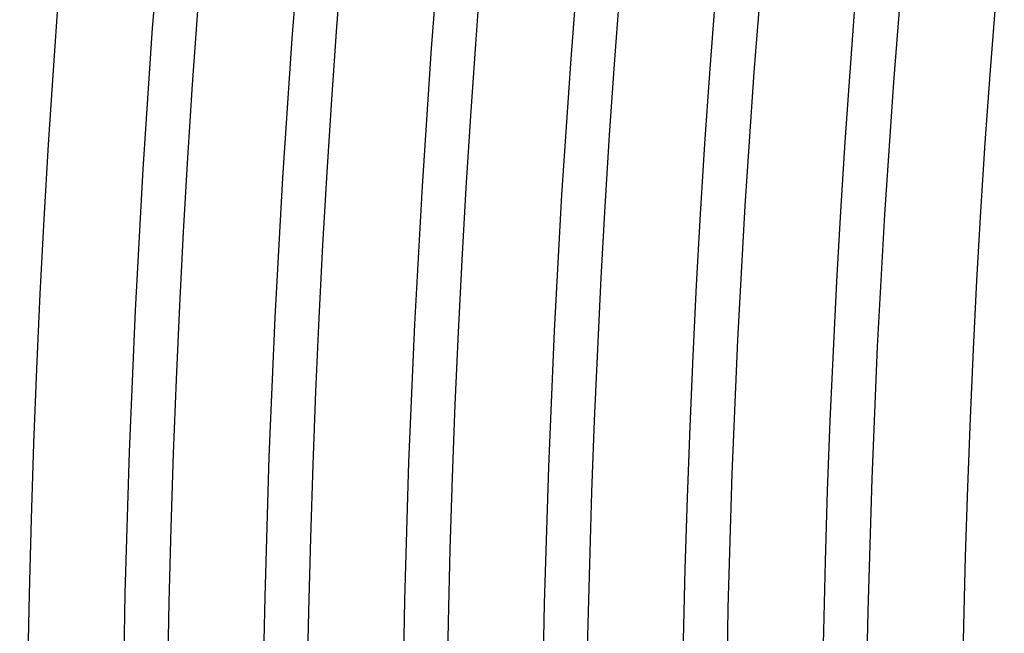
# Model space of a CAD drawing. Header units: millimetres. Extents: x -258 to 258, y -258 to 258.
# Tile 12 of 71: x -200 to -183, y 4 to 15. Entities that reach past the tile are written whole.
import ezdxf

# ---------------------------------------------------------------- set-up
doc = ezdxf.new("R2010")
doc.units = ezdxf.units.MM
doc.layers.add('HIDDEN', color=7, linetype='Continuous')
doc.layers.add('THICK', color=7, linetype='Continuous')

msp = doc.modelspace()

# ---------------------------------------------------------------- linework, layer by layer
at = {"layer": 'HIDDEN'}
for p, q in [((-197.411, 16.802), (-197.601, 14.406)), ((-195.045, 16.601), (-195.232, 14.234)), ((-192.678, 16.399), (-192.863, 14.061)), ((-190.312, 16.198), (-190.494, 13.888)), ((-197.601, 14.406), (-197.761, 12.009)), ((-195.232, 14.234), (-195.39, 11.865)), ((-192.863, 14.061), (-193.019, 11.721)), ((-190.494, 13.888), (-190.649, 11.577)), ((-197.761, 12.009), (-197.892, 9.609)), ((-195.39, 11.865), (-195.52, 9.494)), ((-193.019, 11.721), (-193.147, 9.379)), ((-190.649, 11.577), (-190.775, 9.263)), ((-197.892, 9.609), (-197.994, 7.208)), ((-195.52, 9.494), (-195.62, 7.122)), ((-193.147, 9.379), (-193.247, 7.035)), ((-190.775, 9.263), (-190.874, 6.949)), ((-197.994, 7.208), (-198.067, 4.806)), ((-195.62, 7.122), (-195.692, 4.748)), ((-193.247, 7.035), (-193.318, 4.691)), ((-190.874, 6.949), (-190.944, 4.633)), ((-198.067, 4.806), (-198.11, 2.403)), ((-195.692, 4.748), (-195.736, 2.374)), ((-193.318, 4.691), (-193.361, 2.346)), ((-190.944, 4.633), (-190.986, 2.317))]:
    msp.add_line(p, q, dxfattribs=at)
for radius, start, end in [(211, 90.37481, 179.62519), (188.625, 90.11022, 179.88978), (186.25, 90.17456, 179.82544), (183.875, 90.222, 179.778)]:
    msp.add_arc((0, 0), radius, start, end, dxfattribs=at)
at = {"layer": 'THICK'}
for p, q in [((-187.378, 13.661), (-187.198, 15.933)), ((-185.009, 13.488), (-184.832, 15.731)), ((-187.53, 11.387), (-187.378, 13.661)), ((-185.159, 11.243), (-185.009, 13.488)), ((-187.654, 9.112), (-187.53, 11.387)), ((-185.282, 8.997), (-185.159, 11.243)), ((-187.751, 6.835), (-187.654, 9.112)), ((-185.377, 6.749), (-185.282, 8.997)), ((-187.82, 4.557), (-187.751, 6.835)), ((-185.445, 4.5), (-185.377, 6.749)), ((-187.861, 2.279), (-187.82, 4.557)), ((-185.486, 2.25), (-185.445, 4.5))]:
    msp.add_line(p, q, dxfattribs=at)
for radius, start, end in [(215, 90.53226, 179.46774), (211.625, 90.35527, 179.64473), (209.25, 90.34301, 179.65699), (206.875, 90.32903, 179.67097), (204.5, 90.31305, 179.68696), (202.125, 90.29465, 179.70535), (199.75, 90.27328, 179.72672), (197.375, 90.24796, 179.75204), (195, 90.21725, 179.78275), (192.625, 90.17811, 179.82189), (190.25, 90.12248, 179.87752)]:
    msp.add_arc((0, 0), radius, start, end, dxfattribs=at)

doc.saveas('drawing.dxf')
